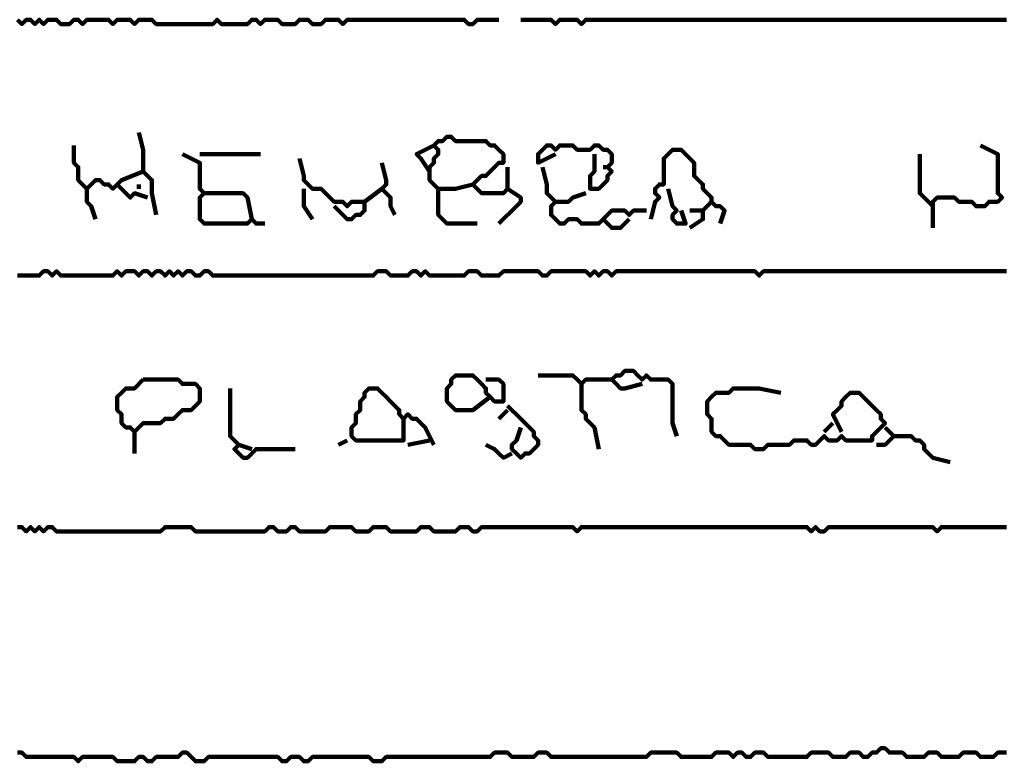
# Model space of a CAD drawing. Header units: metres. Extents: x 1959 to 4131, y 3282 to 4313.
# Tile 185 of 256: x 2408.65 to 2410.74, y 4286.03 to 4287.61. Entities that reach past the tile are written whole.
import ezdxf

# ---------------------------------------------------------------- set-up
doc = ezdxf.new("R2010")
doc.units = ezdxf.units.M
doc.layers.add('P', color=250, linetype='Continuous', lineweight=100)

msp = doc.modelspace()

# ---------------------------------------------------------------- linework, layer by layer
at = {"layer": 'P', "color": 0, "linetype": 'Continuous'}
for points in [[(2408.6414, 4287.6134), (2408.6507, 4287.6041), (2408.6599, 4287.6134), (2408.6691, 4287.6134), (2408.6783, 4287.6041), (2408.6876, 4287.6134), (2408.6968, 4287.6041), (2408.706, 4287.6134), (2408.7153, 4287.6134), (2408.7245, 4287.6134), (2408.7337, 4287.6041), (2408.743, 4287.6041), (2408.7522, 4287.6041), (2408.7614, 4287.6134), (2408.7707, 4287.6134), (2408.7799, 4287.6041), (2408.7891, 4287.6134), (2408.7983, 4287.6134), (2408.8076, 4287.6134), (2408.8168, 4287.6134), (2408.826, 4287.6134), (2408.8353, 4287.6134), (2408.8445, 4287.6041), (2408.8537, 4287.6134), (2408.863, 4287.6134), (2408.8722, 4287.6134), (2408.8814, 4287.6134), (2408.8907, 4287.6041), (2408.8999, 4287.6134), (2408.9091, 4287.6134), (2408.9183, 4287.6134), (2408.9276, 4287.6134), (2408.9368, 4287.6041), (2408.946, 4287.6041), (2408.9553, 4287.6041), (2408.9645, 4287.6041), (2408.9737, 4287.6041), (2408.983, 4287.6041), (2408.9922, 4287.6041), (2409.0014, 4287.6041), (2409.0107, 4287.6041), (2409.0199, 4287.6041), (2409.0291, 4287.6041), (2409.0383, 4287.6041), (2409.0476, 4287.6041), (2409.0568, 4287.6041), (2409.066, 4287.6134), (2409.0753, 4287.6041), (2409.0845, 4287.6041), (2409.0937, 4287.6041), (2409.103, 4287.6041), (2409.1122, 4287.6041), (2409.1214, 4287.6041), (2409.1307, 4287.6041), (2409.1399, 4287.6134), (2409.1491, 4287.6134), (2409.1583, 4287.6041), (2409.1676, 4287.6134), (2409.1768, 4287.6134), (2409.186, 4287.6134), (2409.1953, 4287.6134), (2409.2045, 4287.6041), (2409.2137, 4287.6041), (2409.223, 4287.6041), (2409.2322, 4287.6041), (2409.2414, 4287.6134), (2409.2507, 4287.6134), (2409.2599, 4287.6134), (2409.2691, 4287.6041), (2409.2783, 4287.6041), (2409.2876, 4287.6041), (2409.2968, 4287.6134), (2409.306, 4287.6134), (2409.3153, 4287.6134), (2409.3245, 4287.6134), (2409.3337, 4287.6041), (2409.343, 4287.6134), (2409.3522, 4287.6134), (2409.3614, 4287.6134), (2409.3707, 4287.6134), (2409.3799, 4287.6134), (2409.3891, 4287.6134), (2409.3983, 4287.6134), (2409.4076, 4287.6134), (2409.4168, 4287.6134), (2409.426, 4287.6134), (2409.4353, 4287.6134), (2409.4445, 4287.6134), (2409.4537, 4287.6134), (2409.463, 4287.6134), (2409.4722, 4287.6134), (2409.4814, 4287.6134), (2409.4907, 4287.6134), (2409.4999, 4287.6134), (2409.5091, 4287.6134), (2409.5183, 4287.6134), (2409.5276, 4287.6134), (2409.5368, 4287.6134), (2409.546, 4287.6134), (2409.5553, 4287.6134), (2409.5645, 4287.6134), (2409.5737, 4287.6134), (2409.583, 4287.6134), (2409.5922, 4287.6134), (2409.6014, 4287.6041), (2409.6107, 4287.6041), (2409.6199, 4287.6134), (2409.6291, 4287.6134), (2409.666, 4287.6134)], [(2409.7122, 4287.6134), (2409.7491, 4287.6134), (2409.7583, 4287.6134), (2409.7676, 4287.6134), (2409.7768, 4287.6134), (2409.786, 4287.6041), (2409.7953, 4287.6134), (2409.8045, 4287.6134), (2409.8137, 4287.6134), (2409.823, 4287.6134), (2409.8322, 4287.6134), (2409.8414, 4287.6041), (2409.8507, 4287.6134), (2409.8599, 4287.6134), (2409.8691, 4287.6134), (2409.8783, 4287.6134), (2409.8876, 4287.6134), (2409.8968, 4287.6134), (2409.906, 4287.6134), (2409.9153, 4287.6134), (2409.9245, 4287.6134), (2409.9337, 4287.6134), (2409.943, 4287.6134), (2409.9522, 4287.6134), (2409.9614, 4287.6134), (2409.9707, 4287.6134), (2409.9799, 4287.6134), (2409.9891, 4287.6134), (2409.9983, 4287.6134), (2410.0076, 4287.6134), (2410.0168, 4287.6134), (2410.026, 4287.6134), (2410.0353, 4287.6134), (2410.0445, 4287.6134), (2410.0537, 4287.6134), (2410.063, 4287.6134), (2410.0722, 4287.6134), (2410.0814, 4287.6134), (2410.0907, 4287.6134), (2410.0999, 4287.6134), (2410.1091, 4287.6134), (2410.1183, 4287.6134), (2410.1276, 4287.6134), (2410.1368, 4287.6134), (2410.146, 4287.6134), (2410.1553, 4287.6134), (2410.1645, 4287.6134), (2410.1737, 4287.6134), (2410.183, 4287.6134), (2410.1922, 4287.6134), (2410.2014, 4287.6134), (2410.2107, 4287.6134), (2410.2199, 4287.6134), (2410.2291, 4287.6134), (2410.2383, 4287.6134), (2410.2476, 4287.6134), (2410.2568, 4287.6134), (2410.266, 4287.6134), (2410.2753, 4287.6134), (2410.2845, 4287.6134), (2410.2937, 4287.6134), (2410.303, 4287.6134), (2410.3122, 4287.6134), (2410.3214, 4287.6134), (2410.3307, 4287.6134), (2410.3399, 4287.6134), (2410.3491, 4287.6134), (2410.3583, 4287.6134), (2410.3676, 4287.6134), (2410.3768, 4287.6134), (2410.386, 4287.6134), (2410.3953, 4287.6134), (2410.4045, 4287.6134), (2410.4137, 4287.6134), (2410.423, 4287.6134), (2410.4322, 4287.6134), (2410.4414, 4287.6134), (2410.4507, 4287.6134), (2410.4599, 4287.6134), (2410.4691, 4287.6134), (2410.4783, 4287.6134), (2410.4876, 4287.6134), (2410.4968, 4287.6134), (2410.506, 4287.6134), (2410.5153, 4287.6134), (2410.5245, 4287.6134), (2410.5337, 4287.6134), (2410.543, 4287.6134), (2410.5522, 4287.6134), (2410.5614, 4287.6134), (2410.5707, 4287.6134), (2410.5799, 4287.6134), (2410.5891, 4287.6134), (2410.5983, 4287.6134), (2410.6076, 4287.6134), (2410.6168, 4287.6134), (2410.626, 4287.6134), (2410.6353, 4287.6134), (2410.6445, 4287.6134), (2410.6537, 4287.6134), (2410.663, 4287.6134), (2410.6722, 4287.6134), (2410.6814, 4287.6134), (2410.6907, 4287.6134), (2410.6999, 4287.6134), (2410.7091, 4287.6134), (2410.7183, 4287.6134), (2410.7276, 4287.6134), (2410.7368, 4287.6134), (2410.746, 4287.6134)], [(2408.8999, 4287.3734), (2408.9091, 4287.3364), (2408.9091, 4287.3272), (2408.9091, 4287.318), (2408.9091, 4287.3087), (2408.9091, 4287.2995), (2408.9091, 4287.2903), (2408.9183, 4287.281), (2408.9276, 4287.2718), (2408.9276, 4287.2626), (2408.9276, 4287.2534), (2408.9276, 4287.2441), (2408.9368, 4287.198)], [(2408.7614, 4287.3457), (2408.7614, 4287.3087), (2408.7707, 4287.2995), (2408.7707, 4287.2903), (2408.7707, 4287.281), (2408.7707, 4287.2718), (2408.7799, 4287.2626), (2408.7891, 4287.2534), (2408.7983, 4287.2626), (2408.8076, 4287.2718), (2408.8168, 4287.2718), (2408.826, 4287.2626), (2408.8353, 4287.2626), (2408.8445, 4287.2534), (2408.8537, 4287.2626), (2408.863, 4287.2718), (2408.9091, 4287.2903)], [(2409.5183, 4287.2903), (2409.4999, 4287.318), (2409.4907, 4287.3272), (2409.5276, 4287.3457)], [(2409.6107, 4287.2626), (2409.5737, 4287.2534), (2409.5645, 4287.2534), (2409.5553, 4287.2534), (2409.546, 4287.2534), (2409.5368, 4287.2534), (2409.5276, 4287.2626), (2409.5183, 4287.2718), (2409.5183, 4287.281), (2409.5183, 4287.2903), (2409.5183, 4287.2995), (2409.5276, 4287.3087), (2409.5276, 4287.318), (2409.5368, 4287.3272), (2409.5368, 4287.3364), (2409.5276, 4287.3457), (2409.5368, 4287.3549), (2409.546, 4287.3549), (2409.5553, 4287.3641), (2409.5645, 4287.3641), (2409.5737, 4287.3549), (2409.583, 4287.3549), (2409.5922, 4287.3549), (2409.6014, 4287.3549), (2409.6107, 4287.3549), (2409.6199, 4287.3549), (2409.6291, 4287.3549), (2409.6383, 4287.3549), (2409.6476, 4287.3457), (2409.6568, 4287.3457), (2409.666, 4287.3364), (2409.6753, 4287.3272), (2409.6753, 4287.318), (2409.6753, 4287.3087), (2409.666, 4287.3087), (2409.6568, 4287.2995), (2409.6476, 4287.2903), (2409.6383, 4287.281), (2409.6291, 4287.281), (2409.6199, 4287.2718), (2409.6107, 4287.2626), (2409.6199, 4287.2534), (2409.6291, 4287.2441), (2409.6383, 4287.2441), (2409.6476, 4287.2441), (2409.6568, 4287.2441), (2409.666, 4287.2441), (2409.6753, 4287.2441), (2409.6845, 4287.2534), (2409.6845, 4287.2626), (2409.6845, 4287.2718), (2409.6845, 4287.281), (2409.6845, 4287.2995)], [(2409.786, 4287.3272), (2409.7491, 4287.3087), (2409.7491, 4287.318), (2409.7491, 4287.3272), (2409.7583, 4287.3364), (2409.7676, 4287.3457), (2409.7768, 4287.3457), (2409.786, 4287.3364), (2409.7953, 4287.3457), (2409.8045, 4287.3457), (2409.8137, 4287.3457), (2409.823, 4287.3457), (2409.8322, 4287.3364), (2409.8414, 4287.3364), (2409.8507, 4287.3364), (2409.8599, 4287.3364), (2409.8691, 4287.3457), (2409.8783, 4287.3457), (2409.8876, 4287.3364), (2409.8968, 4287.3364), (2409.906, 4287.3272), (2409.906, 4287.318), (2409.906, 4287.3087), (2409.8968, 4287.2995), (2409.906, 4287.2903), (2409.8968, 4287.281), (2409.8968, 4287.2718), (2409.8876, 4287.2626), (2409.8783, 4287.2534), (2409.8691, 4287.2534), (2409.8599, 4287.2534), (2409.8599, 4287.2626), (2409.8599, 4287.2718), (2409.8599, 4287.281), (2409.8691, 4287.2903), (2409.8691, 4287.2995), (2409.8691, 4287.3272)], [(2410.6907, 4287.3457), (2410.7276, 4287.3272), (2410.7276, 4287.318), (2410.7276, 4287.3087), (2410.7276, 4287.2995), (2410.7276, 4287.2903), (2410.7276, 4287.281), (2410.7276, 4287.2718), (2410.7276, 4287.2626), (2410.7276, 4287.2534), (2410.7276, 4287.2441), (2410.7368, 4287.2349), (2410.7276, 4287.2257), (2410.7183, 4287.2257), (2410.7091, 4287.2257), (2410.6999, 4287.2164), (2410.6907, 4287.2164), (2410.6814, 4287.2164), (2410.6722, 4287.2257), (2410.663, 4287.2257), (2410.6537, 4287.2257), (2410.6445, 4287.2257), (2410.6353, 4287.2349), (2410.626, 4287.2349), (2410.6168, 4287.2349), (2410.6076, 4287.2349), (2410.5983, 4287.2349), (2410.5891, 4287.2257), (2410.5891, 4287.2164), (2410.5891, 4287.2072), (2410.5891, 4287.198), (2410.5891, 4287.1887), (2410.5891, 4287.1703)], [(2408.9922, 4287.3272), (2409.0291, 4287.3087), (2409.0291, 4287.2995), (2409.0291, 4287.2903), (2409.0291, 4287.281), (2409.0291, 4287.2718), (2409.0291, 4287.2626), (2409.0291, 4287.2534), (2409.0383, 4287.2441), (2409.0291, 4287.2349), (2409.0291, 4287.2257), (2409.0291, 4287.2164), (2409.0291, 4287.2072), (2409.0291, 4287.198), (2409.0291, 4287.1887), (2409.0383, 4287.1795), (2409.0476, 4287.1795), (2409.0568, 4287.1795), (2409.066, 4287.1795), (2409.0753, 4287.1795), (2409.0845, 4287.1795), (2409.0937, 4287.1795), (2409.103, 4287.1795), (2409.1122, 4287.1795), (2409.1214, 4287.1795), (2409.1307, 4287.1795), (2409.1399, 4287.1887), (2409.1491, 4287.1795), (2409.1676, 4287.1795)], [(2409.0291, 4287.3272), (2409.066, 4287.3272), (2409.0753, 4287.3272), (2409.0845, 4287.3272), (2409.0937, 4287.3272), (2409.103, 4287.3272), (2409.1122, 4287.3272), (2409.1214, 4287.3272), (2409.1583, 4287.3272)], [(2409.9891, 4287.1887), (2409.9983, 4287.2257), (2410.0076, 4287.2349), (2409.9983, 4287.2441), (2409.9983, 4287.2534), (2410.0076, 4287.2626), (2410.0168, 4287.2626), (2410.0168, 4287.2718), (2410.0168, 4287.281), (2410.0168, 4287.2903), (2410.0168, 4287.2995), (2410.0168, 4287.3087), (2410.0168, 4287.318), (2410.026, 4287.3272), (2410.0353, 4287.3364), (2410.0445, 4287.3364), (2410.0537, 4287.3364), (2410.063, 4287.3272), (2410.0722, 4287.318), (2410.0814, 4287.3087), (2410.0814, 4287.2995), (2410.0814, 4287.2903), (2410.0814, 4287.281), (2410.0907, 4287.2718), (2410.0999, 4287.2626), (2410.0999, 4287.2534), (2410.1091, 4287.2441), (2410.1183, 4287.2349), (2410.1183, 4287.2257), (2410.1276, 4287.2164), (2410.1368, 4287.2164), (2410.146, 4287.2072), (2410.1368, 4287.1795)], [(2410.5614, 4287.3272), (2410.5614, 4287.2903), (2410.5614, 4287.281), (2410.5614, 4287.2718), (2410.5614, 4287.2626), (2410.5614, 4287.2534), (2410.5614, 4287.2441), (2410.5707, 4287.2349), (2410.5891, 4287.2164)], [(2409.2414, 4287.318), (2409.2507, 4287.281), (2409.2507, 4287.2718), (2409.2599, 4287.2626), (2409.2691, 4287.2534), (2409.2783, 4287.2534), (2409.2876, 4287.2534), (2409.2968, 4287.2441), (2409.306, 4287.2349), (2409.3153, 4287.2257), (2409.3245, 4287.2257), (2409.3337, 4287.2257), (2409.343, 4287.2164), (2409.3522, 4287.2257), (2409.3614, 4287.2257), (2409.3707, 4287.2257), (2409.3799, 4287.2257), (2409.3799, 4287.2164), (2409.3799, 4287.2072), (2409.3707, 4287.198), (2409.3614, 4287.198), (2409.3522, 4287.1887), (2409.343, 4287.1887), (2409.3337, 4287.198), (2409.3153, 4287.2164)], [(2409.4168, 4287.3087), (2409.426, 4287.2718), (2409.426, 4287.2626), (2409.4168, 4287.2534), (2409.426, 4287.2441), (2409.4353, 4287.2349), (2409.4353, 4287.2257), (2409.4353, 4287.2164), (2409.4445, 4287.198)], [(2409.7583, 4287.2995), (2409.7676, 4287.2626), (2409.7676, 4287.2534), (2409.7676, 4287.2441), (2409.7768, 4287.2349), (2409.786, 4287.2257), (2409.7768, 4287.2164), (2409.7768, 4287.2072), (2409.7768, 4287.198), (2409.786, 4287.1887), (2409.7953, 4287.1795), (2409.8045, 4287.1795), (2409.8137, 4287.1887), (2409.823, 4287.1887), (2409.8322, 4287.1887), (2409.8414, 4287.1795), (2409.8507, 4287.1795), (2409.8599, 4287.1795), (2409.8691, 4287.1795), (2409.8783, 4287.1795), (2409.8876, 4287.1887), (2409.8968, 4287.198), (2409.906, 4287.2072), (2409.9153, 4287.2072), (2409.9245, 4287.2072), (2409.9337, 4287.2072), (2409.943, 4287.198), (2409.9522, 4287.2072), (2409.9799, 4287.2072)], [(2409.8876, 4287.2995), (2409.8968, 4287.2995)], [(2408.8537, 4287.2626), (2408.8722, 4287.2441), (2408.8814, 4287.2349), (2408.8907, 4287.2441), (2408.9183, 4287.2349)], [(2408.8999, 4287.2626), (2408.8999, 4287.2534)], [(2408.7891, 4287.2534), (2408.7891, 4287.2349), (2408.7891, 4287.2257), (2408.7983, 4287.2164), (2408.8076, 4287.1887)], [(2409.0383, 4287.2441), (2409.0753, 4287.2441), (2409.0845, 4287.2441), (2409.0937, 4287.2441), (2409.103, 4287.2441), (2409.1122, 4287.2441), (2409.1214, 4287.2441), (2409.1307, 4287.2349), (2409.1399, 4287.1887)], [(2409.2507, 4287.2534), (2409.2507, 4287.2349), (2409.2507, 4287.2257), (2409.2507, 4287.2164), (2409.2691, 4287.1887)], [(2409.3799, 4287.2257), (2409.4168, 4287.2534)], [(2409.5368, 4287.2534), (2409.5368, 4287.2164), (2409.5368, 4287.2072), (2409.5368, 4287.198), (2409.546, 4287.1887), (2409.5553, 4287.1795), (2409.5645, 4287.1795), (2409.5737, 4287.1795), (2409.6199, 4287.1795)], [(2409.6845, 4287.2534), (2409.7122, 4287.2349), (2409.7122, 4287.2257), (2409.703, 4287.2164), (2409.666, 4287.1795)], [(2409.786, 4287.2257), (2409.8045, 4287.2257), (2409.8137, 4287.2257), (2409.823, 4287.2349), (2409.8507, 4287.2441)], [(2410.026, 4287.2534), (2410.0353, 4287.2164), (2410.0445, 4287.2072), (2410.0353, 4287.198), (2410.0353, 4287.1887), (2410.0445, 4287.1795), (2410.0537, 4287.1795), (2410.063, 4287.1795), (2410.0537, 4287.2072)], [(2410.1183, 4287.2257), (2410.0999, 4287.2072), (2410.0999, 4287.198), (2410.0999, 4287.1887), (2410.0722, 4287.1703)], [(2410.0722, 4287.2072), (2410.0999, 4287.2072)], [(2409.8876, 4287.1887), (2409.906, 4287.1703), (2409.9153, 4287.1703), (2409.9245, 4287.1703), (2409.943, 4287.1887)], [(2410.746, 4287.078), (2410.7368, 4287.078), (2410.7276, 4287.078), (2410.7183, 4287.078), (2410.7091, 4287.078), (2410.6999, 4287.078), (2410.6907, 4287.078), (2410.6814, 4287.078), (2410.6722, 4287.078), (2410.663, 4287.078), (2410.6537, 4287.078), (2410.6445, 4287.078), (2410.6353, 4287.078), (2410.626, 4287.078), (2410.6168, 4287.078), (2410.6076, 4287.078), (2410.5983, 4287.078), (2410.5891, 4287.078), (2410.5799, 4287.078), (2410.5707, 4287.078), (2410.5614, 4287.078), (2410.5522, 4287.078), (2410.543, 4287.078), (2410.5337, 4287.078), (2410.5245, 4287.078), (2410.5153, 4287.078), (2410.506, 4287.078), (2410.4968, 4287.078), (2410.4876, 4287.078), (2410.4783, 4287.078), (2410.4691, 4287.078), (2410.4599, 4287.078), (2410.4507, 4287.078), (2410.4414, 4287.078), (2410.4322, 4287.078), (2410.423, 4287.078), (2410.4137, 4287.078), (2410.4045, 4287.078), (2410.3953, 4287.078), (2410.386, 4287.078), (2410.3768, 4287.078), (2410.3676, 4287.078), (2410.3583, 4287.078), (2410.3491, 4287.078), (2410.3399, 4287.078), (2410.3307, 4287.078), (2410.3214, 4287.078), (2410.3122, 4287.078), (2410.303, 4287.078), (2410.2937, 4287.078), (2410.2845, 4287.078), (2410.2753, 4287.078), (2410.266, 4287.078), (2410.2568, 4287.078), (2410.2476, 4287.078), (2410.2383, 4287.078), (2410.2291, 4287.078), (2410.2199, 4287.0687), (2410.2107, 4287.078), (2410.2014, 4287.078), (2410.1922, 4287.078), (2410.183, 4287.078), (2410.1737, 4287.078), (2410.1645, 4287.078), (2410.1553, 4287.078), (2410.146, 4287.078), (2410.1368, 4287.078), (2410.1276, 4287.078), (2410.1183, 4287.078), (2410.1091, 4287.078), (2410.0999, 4287.078), (2410.0907, 4287.078), (2410.0814, 4287.078), (2410.0722, 4287.078), (2410.063, 4287.078), (2410.0537, 4287.078), (2410.0445, 4287.078), (2410.0353, 4287.078), (2410.026, 4287.078), (2410.0168, 4287.078), (2410.0076, 4287.078), (2409.9983, 4287.078), (2409.9891, 4287.078), (2409.9799, 4287.078), (2409.9707, 4287.078), (2409.9614, 4287.078), (2409.9522, 4287.078), (2409.943, 4287.078), (2409.9337, 4287.078), (2409.9245, 4287.078), (2409.9153, 4287.078), (2409.906, 4287.0687), (2409.8968, 4287.078), (2409.8876, 4287.078), (2409.8783, 4287.0687), (2409.8691, 4287.078), (2409.8599, 4287.0687), (2409.8507, 4287.078), (2409.8414, 4287.078), (2409.8322, 4287.078), (2409.823, 4287.078), (2409.8137, 4287.078), (2409.8045, 4287.078), (2409.7953, 4287.078), (2409.786, 4287.078), (2409.7768, 4287.078), (2409.7676, 4287.0687), (2409.7583, 4287.0687), (2409.7491, 4287.078), (2409.7399, 4287.078), (2409.7307, 4287.078), (2409.7214, 4287.078), (2409.7122, 4287.078), (2409.703, 4287.078), (2409.6937, 4287.078), (2409.6845, 4287.078), (2409.6753, 4287.078), (2409.666, 4287.0687), (2409.6568, 4287.0687), (2409.6476, 4287.0687), (2409.6383, 4287.0687), (2409.6291, 4287.0687), (2409.6199, 4287.078), (2409.6107, 4287.078), (2409.6014, 4287.078), (2409.5922, 4287.0687), (2409.583, 4287.0687), (2409.5737, 4287.0687), (2409.5645, 4287.0687), (2409.5553, 4287.0687), (2409.546, 4287.0687), (2409.5368, 4287.0687), (2409.5276, 4287.0687), (2409.5183, 4287.0687), (2409.5091, 4287.078), (2409.4999, 4287.0687), (2409.4907, 4287.078), (2409.4814, 4287.078), (2409.4722, 4287.0687), (2409.463, 4287.0687), (2409.4537, 4287.0687), (2409.4445, 4287.0687), (2409.4353, 4287.0687), (2409.426, 4287.078), (2409.4168, 4287.078), (2409.4076, 4287.078), (2409.3983, 4287.0687), (2409.3891, 4287.0687), (2409.3799, 4287.0687), (2409.3707, 4287.0687), (2409.3614, 4287.0687), (2409.3522, 4287.0687), (2409.343, 4287.0687), (2409.3337, 4287.0687), (2409.3245, 4287.0687), (2409.3153, 4287.0687), (2409.306, 4287.0687), (2409.2968, 4287.0687), (2409.2876, 4287.0687), (2409.2783, 4287.0687), (2409.2691, 4287.0687), (2409.2599, 4287.0687), (2409.2507, 4287.0687), (2409.2414, 4287.0687), (2409.2322, 4287.0687), (2409.223, 4287.0687), (2409.2137, 4287.0687), (2409.2045, 4287.0687), (2409.1953, 4287.0687), (2409.186, 4287.0687), (2409.1768, 4287.0687), (2409.1676, 4287.0687), (2409.1583, 4287.0687), (2409.1491, 4287.0687), (2409.1399, 4287.0687), (2409.1307, 4287.0687), (2409.1214, 4287.0687), (2409.1122, 4287.0687), (2409.103, 4287.0687), (2409.0937, 4287.0687), (2409.0845, 4287.0687), (2409.0753, 4287.0687), (2409.066, 4287.0687), (2409.0568, 4287.0687), (2409.0476, 4287.078), (2409.0383, 4287.078), (2409.0291, 4287.0687), (2409.0199, 4287.0687), (2409.0107, 4287.078), (2409.0014, 4287.078), (2408.9922, 4287.0687), (2408.983, 4287.078), (2408.9737, 4287.0687), (2408.9645, 4287.078), (2408.9553, 4287.0687), (2408.946, 4287.078), (2408.9368, 4287.078), (2408.9276, 4287.0687), (2408.9183, 4287.078), (2408.9091, 4287.078), (2408.8999, 4287.0687), (2408.8907, 4287.078), (2408.8814, 4287.078), (2408.8722, 4287.078), (2408.863, 4287.0687), (2408.8537, 4287.078), (2408.8445, 4287.0687), (2408.8353, 4287.0687), (2408.826, 4287.0687), (2408.8168, 4287.0687), (2408.8076, 4287.0687), (2408.7983, 4287.0687), (2408.7891, 4287.0687), (2408.7799, 4287.0687), (2408.7707, 4287.0687), (2408.7614, 4287.0687), (2408.7522, 4287.0687), (2408.743, 4287.0687), (2408.7337, 4287.0687), (2408.7245, 4287.078), (2408.7153, 4287.0687), (2408.706, 4287.078), (2408.6968, 4287.078), (2408.6876, 4287.0687), (2408.6783, 4287.0687), (2408.6691, 4287.0687), (2408.6599, 4287.0687), (2408.6507, 4287.0687), (2408.6414, 4287.0687)], [(2409.9707, 4286.838), (2409.9337, 4286.8287), (2409.9245, 4286.8287), (2409.9153, 4286.838), (2409.906, 4286.8472), (2409.9153, 4286.8564), (2409.9245, 4286.8564), (2409.9337, 4286.8657), (2409.943, 4286.8657), (2409.9522, 4286.8657), (2409.9614, 4286.8564), (2409.9707, 4286.8472), (2409.9799, 4286.8564), (2409.9891, 4286.8472), (2409.9983, 4286.8472), (2410.0076, 4286.8472), (2410.0168, 4286.8472), (2410.026, 4286.8472), (2410.0353, 4286.838), (2410.0353, 4286.8287), (2410.0353, 4286.8195), (2410.0353, 4286.8103), (2410.0353, 4286.801), (2410.0353, 4286.7918), (2410.0353, 4286.7826), (2410.0353, 4286.7734), (2410.0353, 4286.7641), (2410.0353, 4286.7549), (2410.0445, 4286.7272)], [(2408.9091, 4286.8472), (2408.9183, 4286.8472), (2408.9276, 4286.8472), (2408.9368, 4286.8472), (2408.946, 4286.8472), (2408.9553, 4286.8472), (2408.9645, 4286.8472), (2408.9737, 4286.8472), (2408.983, 4286.8472), (2408.9922, 4286.838), (2409.0014, 4286.838), (2409.0107, 4286.838), (2409.0199, 4286.838), (2409.0291, 4286.8287), (2409.0291, 4286.8195), (2409.0291, 4286.8103), (2409.0291, 4286.801), (2409.0199, 4286.7918), (2409.0107, 4286.7826), (2409.0014, 4286.7826), (2408.9922, 4286.7826), (2408.983, 4286.7734), (2408.9737, 4286.7641), (2408.9645, 4286.7641), (2408.9553, 4286.7641), (2408.946, 4286.7549), (2408.9368, 4286.7549), (2408.9276, 4286.7549), (2408.9183, 4286.7549), (2408.9091, 4286.7549), (2408.8999, 4286.7457), (2408.8907, 4286.7364), (2408.8814, 4286.7457), (2408.8722, 4286.7457), (2408.863, 4286.7549), (2408.863, 4286.7641), (2408.863, 4286.7734), (2408.8537, 4286.7826), (2408.8537, 4286.7918), (2408.8537, 4286.801), (2408.8537, 4286.8103), (2408.863, 4286.8195), (2408.8722, 4286.8287), (2408.8814, 4286.8287), (2408.8907, 4286.8287), (2408.9091, 4286.8472)], [(2409.6476, 4286.8103), (2409.6107, 4286.7826), (2409.6014, 4286.7826), (2409.5922, 4286.7826), (2409.583, 4286.7826), (2409.5737, 4286.7826), (2409.5645, 4286.7918), (2409.5553, 4286.801), (2409.5553, 4286.8103), (2409.5553, 4286.8195), (2409.5553, 4286.8287), (2409.5645, 4286.838), (2409.5645, 4286.8472), (2409.5737, 4286.8564), (2409.583, 4286.8564), (2409.5922, 4286.8564), (2409.6014, 4286.8564), (2409.6107, 4286.8564), (2409.6199, 4286.8472), (2409.6291, 4286.838), (2409.6383, 4286.8287), (2409.6383, 4286.8195), (2409.6476, 4286.8103), (2409.6568, 4286.801), (2409.666, 4286.801), (2409.6753, 4286.801), (2409.6753, 4286.8103), (2409.6753, 4286.8195), (2409.6753, 4286.8287), (2409.6753, 4286.838), (2409.666, 4286.8472), (2409.6568, 4286.8472), (2409.6383, 4286.8472)], [(2409.7491, 4286.8564), (2409.786, 4286.8564), (2409.7953, 4286.8564), (2409.8045, 4286.8564), (2409.8137, 4286.8564), (2409.823, 4286.8564), (2409.8322, 4286.8472), (2409.8414, 4286.838), (2409.8507, 4286.8472), (2409.8599, 4286.8472), (2409.8691, 4286.8472), (2409.8783, 4286.8472), (2409.906, 4286.8472)], [(2409.0937, 4286.8287), (2409.0937, 4286.7918), (2409.0937, 4286.7826), (2409.0937, 4286.7734), (2409.0937, 4286.7641), (2409.0937, 4286.7549), (2409.0937, 4286.7457), (2409.0937, 4286.7364), (2409.0937, 4286.7272), (2409.103, 4286.718), (2409.1122, 4286.7087), (2409.103, 4286.6995), (2409.1122, 4286.6903), (2409.1214, 4286.681), (2409.1307, 4286.681), (2409.1399, 4286.6903), (2409.1491, 4286.6995), (2409.1583, 4286.6995), (2409.1676, 4286.6995), (2409.1768, 4286.6995), (2409.186, 4286.6995), (2409.1953, 4286.6995), (2409.2045, 4286.6995), (2409.2137, 4286.6995), (2409.2322, 4286.6995)], [(2409.463, 4286.7641), (2409.463, 4286.7272), (2409.463, 4286.718), (2409.4537, 4286.718), (2409.4445, 4286.718), (2409.4353, 4286.718), (2409.426, 4286.718), (2409.4168, 4286.718), (2409.4076, 4286.718), (2409.3983, 4286.718), (2409.3891, 4286.718), (2409.3799, 4286.718), (2409.3707, 4286.718), (2409.3614, 4286.718), (2409.3522, 4286.7272), (2409.3522, 4286.7364), (2409.3522, 4286.7457), (2409.3614, 4286.7549), (2409.3614, 4286.7641), (2409.3614, 4286.7734), (2409.3707, 4286.7826), (2409.3707, 4286.7918), (2409.3707, 4286.801), (2409.3799, 4286.8103), (2409.3799, 4286.8195), (2409.3891, 4286.8287), (2409.3983, 4286.8287), (2409.4076, 4286.8287), (2409.4168, 4286.8195), (2409.426, 4286.8103), (2409.4353, 4286.801), (2409.4445, 4286.7918), (2409.4537, 4286.7826), (2409.4537, 4286.7734), (2409.463, 4286.7641), (2409.4722, 4286.7734), (2409.4814, 4286.7641), (2409.4907, 4286.7641), (2409.4999, 4286.7549), (2409.5091, 4286.7457), (2409.5276, 4286.7087)], [(2409.8414, 4286.838), (2409.8414, 4286.801), (2409.8414, 4286.7918), (2409.8414, 4286.7826), (2409.8507, 4286.7734), (2409.8507, 4286.7641), (2409.8599, 4286.7549), (2409.8691, 4286.7457), (2409.8783, 4286.6995)], [(2410.3953, 4286.7364), (2410.3768, 4286.7734), (2410.386, 4286.7826), (2410.3953, 4286.7918), (2410.3953, 4286.801), (2410.4045, 4286.8103), (2410.4137, 4286.8195), (2410.423, 4286.8195), (2410.4322, 4286.8195), (2410.4414, 4286.8103), (2410.4507, 4286.801), (2410.4599, 4286.7918), (2410.4691, 4286.7826), (2410.4783, 4286.7734), (2410.4783, 4286.7641), (2410.4876, 4286.7549), (2410.4783, 4286.7457), (2410.4691, 4286.7364), (2410.4599, 4286.7272), (2410.4599, 4286.718), (2410.4507, 4286.718), (2410.4414, 4286.718), (2410.4322, 4286.718), (2410.423, 4286.718), (2410.4137, 4286.718), (2410.4045, 4286.718), (2410.3953, 4286.7272), (2410.386, 4286.718), (2410.3768, 4286.718), (2410.3676, 4286.718), (2410.3583, 4286.7272), (2410.3491, 4286.718), (2410.3399, 4286.7087), (2410.3307, 4286.7087), (2410.3214, 4286.718), (2410.3122, 4286.718), (2410.303, 4286.718), (2410.2937, 4286.718), (2410.2845, 4286.7087), (2410.2753, 4286.7087), (2410.266, 4286.7087), (2410.2568, 4286.7087), (2410.2476, 4286.7087), (2410.2383, 4286.7087), (2410.2291, 4286.6995), (2410.2199, 4286.6995), (2410.2107, 4286.6995), (2410.2014, 4286.7087), (2410.1922, 4286.7087), (2410.183, 4286.7087), (2410.1737, 4286.7087), (2410.1645, 4286.7087), (2410.1553, 4286.7087), (2410.146, 4286.718), (2410.1368, 4286.7272), (2410.1276, 4286.7272), (2410.1183, 4286.7364), (2410.1183, 4286.7457), (2410.1183, 4286.7549), (2410.1183, 4286.7641), (2410.1091, 4286.7734), (2410.1091, 4286.7826), (2410.1091, 4286.7918), (2410.1091, 4286.801), (2410.1183, 4286.8103), (2410.1276, 4286.8195), (2410.1368, 4286.8195), (2410.146, 4286.8195), (2410.1553, 4286.8195), (2410.1645, 4286.8287), (2410.1737, 4286.8287), (2410.183, 4286.8287), (2410.1922, 4286.8287), (2410.2014, 4286.8287), (2410.2107, 4286.8287), (2410.2199, 4286.8287), (2410.266, 4286.8195)], [(2409.6845, 4286.7826), (2409.666, 4286.7641)], [(2409.6845, 4286.7918), (2409.7122, 4286.7641), (2409.7214, 4286.7549), (2409.7307, 4286.7457), (2409.7399, 4286.7364), (2409.7399, 4286.7272), (2409.7491, 4286.718), (2409.7491, 4286.7087), (2409.7399, 4286.6995), (2409.7307, 4286.6903), (2409.7214, 4286.6903), (2409.7122, 4286.681), (2409.703, 4286.6903), (2409.6937, 4286.6995), (2409.6937, 4286.7087), (2409.703, 4286.718), (2409.7122, 4286.7457)], [(2410.3768, 4286.7549), (2410.3583, 4286.7364)], [(2410.4876, 4286.7457), (2410.506, 4286.7272), (2410.4968, 4286.718), (2410.4876, 4286.7087), (2410.4691, 4286.7087)], [(2408.8907, 4286.7364), (2408.8907, 4286.6903)], [(2409.3245, 4286.7087), (2409.343, 4286.718)], [(2409.5183, 4286.718), (2409.4722, 4286.7087)], [(2410.506, 4286.7272), (2410.543, 4286.7272), (2410.5522, 4286.718), (2410.5614, 4286.718), (2410.5707, 4286.7087), (2410.5707, 4286.6995), (2410.5799, 4286.6903), (2410.5891, 4286.681), (2410.626, 4286.6718)], [(2409.1122, 4286.7087), (2409.1399, 4286.6995)], [(2409.6383, 4286.7087), (2409.6568, 4286.6995), (2409.666, 4286.6903), (2409.6753, 4286.681), (2409.6937, 4286.6903)], [(2408.6414, 4286.5334), (2408.6507, 4286.5334), (2408.6599, 4286.5241), (2408.6691, 4286.5334), (2408.6783, 4286.5241), (2408.6876, 4286.5334), (2408.6968, 4286.5241), (2408.706, 4286.5334), (2408.7153, 4286.5334), (2408.7245, 4286.5241), (2408.7337, 4286.5241), (2408.743, 4286.5241), (2408.7522, 4286.5241), (2408.7614, 4286.5241), (2408.7707, 4286.5241), (2408.7799, 4286.5241), (2408.7891, 4286.5241), (2408.7983, 4286.5241), (2408.8076, 4286.5241), (2408.8168, 4286.5241), (2408.826, 4286.5241), (2408.8353, 4286.5241), (2408.8445, 4286.5241), (2408.8537, 4286.5241), (2408.863, 4286.5241), (2408.8722, 4286.5241), (2408.8814, 4286.5241), (2408.8907, 4286.5241), (2408.8999, 4286.5241), (2408.9091, 4286.5241), (2408.9183, 4286.5241), (2408.9276, 4286.5241), (2408.9368, 4286.5241), (2408.946, 4286.5241), (2408.9553, 4286.5334), (2408.9645, 4286.5334), (2408.9737, 4286.5334), (2408.983, 4286.5334), (2408.9922, 4286.5334), (2409.0014, 4286.5334), (2409.0107, 4286.5334), (2409.0199, 4286.5241), (2409.0291, 4286.5241), (2409.0383, 4286.5241), (2409.0476, 4286.5241), (2409.0568, 4286.5241), (2409.066, 4286.5241), (2409.0753, 4286.5241), (2409.0845, 4286.5241), (2409.0937, 4286.5241), (2409.103, 4286.5241), (2409.1122, 4286.5241), (2409.1214, 4286.5241), (2409.1307, 4286.5241), (2409.1399, 4286.5241), (2409.1491, 4286.5241), (2409.1583, 4286.5241), (2409.1676, 4286.5241), (2409.1768, 4286.5334), (2409.186, 4286.5334), (2409.1953, 4286.5241), (2409.2045, 4286.5241), (2409.2137, 4286.5241), (2409.223, 4286.5334), (2409.2322, 4286.5334), (2409.2414, 4286.5241), (2409.2507, 4286.5241), (2409.2599, 4286.5241), (2409.2691, 4286.5241), (2409.2783, 4286.5241), (2409.2876, 4286.5241), (2409.2968, 4286.5241), (2409.306, 4286.5334), (2409.3153, 4286.5334), (2409.3245, 4286.5334), (2409.3337, 4286.5334), (2409.343, 4286.5334), (2409.3522, 4286.5334), (2409.3614, 4286.5241), (2409.3707, 4286.5241), (2409.3799, 4286.5241), (2409.3891, 4286.5241), (2409.3983, 4286.5334), (2409.4076, 4286.5334), (2409.4168, 4286.5334), (2409.426, 4286.5334), (2409.4353, 4286.5241), (2409.4445, 4286.5241), (2409.4537, 4286.5241), (2409.463, 4286.5241), (2409.4722, 4286.5241), (2409.4814, 4286.5241), (2409.4907, 4286.5241), (2409.4999, 4286.5334), (2409.5091, 4286.5334), (2409.5183, 4286.5334), (2409.5276, 4286.5241), (2409.5368, 4286.5241), (2409.546, 4286.5241), (2409.5553, 4286.5241), (2409.5645, 4286.5241), (2409.5737, 4286.5241), (2409.583, 4286.5334), (2409.5922, 4286.5334), (2409.6014, 4286.5334), (2409.6107, 4286.5241), (2409.6199, 4286.5241), (2409.6291, 4286.5334), (2409.6383, 4286.5334), (2409.6476, 4286.5334), (2409.6568, 4286.5334), (2409.666, 4286.5334), (2409.6753, 4286.5334), (2409.6845, 4286.5334), (2409.6937, 4286.5334), (2409.703, 4286.5334), (2409.7122, 4286.5334), (2409.7214, 4286.5334), (2409.7307, 4286.5334), (2409.7399, 4286.5334), (2409.7491, 4286.5334), (2409.7583, 4286.5334), (2409.7676, 4286.5334), (2409.7768, 4286.5334), (2409.786, 4286.5334), (2409.7953, 4286.5334), (2409.8045, 4286.5334), (2409.8137, 4286.5334), (2409.823, 4286.5334), (2409.8322, 4286.5241), (2409.8414, 4286.5334), (2409.8507, 4286.5334), (2409.8599, 4286.5334), (2409.8691, 4286.5334), (2409.8783, 4286.5334), (2409.8876, 4286.5334), (2409.8968, 4286.5334), (2409.906, 4286.5334), (2409.9153, 4286.5334), (2409.9245, 4286.5334), (2409.9337, 4286.5334), (2409.943, 4286.5334), (2409.9522, 4286.5334), (2409.9614, 4286.5334), (2409.9707, 4286.5334), (2409.9799, 4286.5334), (2409.9891, 4286.5334), (2409.9983, 4286.5334), (2410.0076, 4286.5334), (2410.0168, 4286.5334), (2410.026, 4286.5334), (2410.0353, 4286.5334), (2410.0445, 4286.5334), (2410.0537, 4286.5334), (2410.063, 4286.5334), (2410.0722, 4286.5334), (2410.0814, 4286.5334), (2410.0907, 4286.5334), (2410.0999, 4286.5334), (2410.1091, 4286.5334), (2410.1183, 4286.5334), (2410.1276, 4286.5334), (2410.1368, 4286.5334), (2410.146, 4286.5334), (2410.1553, 4286.5334), (2410.1645, 4286.5334), (2410.1737, 4286.5334), (2410.183, 4286.5334), (2410.1922, 4286.5334), (2410.2014, 4286.5334), (2410.2107, 4286.5334), (2410.2199, 4286.5334), (2410.2291, 4286.5334), (2410.2383, 4286.5334), (2410.2476, 4286.5334), (2410.2568, 4286.5334), (2410.266, 4286.5334), (2410.2753, 4286.5334), (2410.2845, 4286.5334), (2410.2937, 4286.5334), (2410.303, 4286.5334), (2410.3122, 4286.5334), (2410.3214, 4286.5334), (2410.3307, 4286.5241), (2410.3399, 4286.5334), (2410.3491, 4286.5241), (2410.3583, 4286.5241), (2410.3676, 4286.5334), (2410.3768, 4286.5334), (2410.386, 4286.5334), (2410.3953, 4286.5334), (2410.4045, 4286.5334), (2410.4137, 4286.5334), (2410.423, 4286.5334), (2410.4322, 4286.5334), (2410.4414, 4286.5334), (2410.4507, 4286.5334), (2410.4599, 4286.5334), (2410.4691, 4286.5334), (2410.4783, 4286.5334), (2410.4876, 4286.5334), (2410.4968, 4286.5334), (2410.506, 4286.5334), (2410.5153, 4286.5334), (2410.5245, 4286.5334), (2410.5337, 4286.5334), (2410.543, 4286.5334), (2410.5522, 4286.5334), (2410.5614, 4286.5334), (2410.5707, 4286.5334), (2410.5799, 4286.5334), (2410.5891, 4286.5334), (2410.5983, 4286.5241), (2410.6076, 4286.5334), (2410.6168, 4286.5334), (2410.626, 4286.5334), (2410.6353, 4286.5334), (2410.6445, 4286.5334), (2410.6537, 4286.5334), (2410.663, 4286.5334), (2410.6722, 4286.5334), (2410.6814, 4286.5334), (2410.6907, 4286.5334), (2410.6999, 4286.5334), (2410.7091, 4286.5334), (2410.7183, 4286.5334), (2410.7276, 4286.5334), (2410.7368, 4286.5334), (2410.746, 4286.5334)], [(2408.6414, 4286.0534), (2408.6507, 4286.0534), (2408.6599, 4286.0441), (2408.6691, 4286.0441), (2408.6783, 4286.0441), (2408.6876, 4286.0441), (2408.6968, 4286.0441), (2408.706, 4286.0441), (2408.7153, 4286.0441), (2408.7245, 4286.0441), (2408.7337, 4286.0441), (2408.743, 4286.0441), (2408.7522, 4286.0441), (2408.7614, 4286.0441), (2408.7707, 4286.0349), (2408.7799, 4286.0441), (2408.7891, 4286.0441), (2408.7983, 4286.0441), (2408.8076, 4286.0441), (2408.8168, 4286.0441), (2408.826, 4286.0441), (2408.8353, 4286.0441), (2408.8445, 4286.0441), (2408.8537, 4286.0349), (2408.863, 4286.0349), (2408.8722, 4286.0349), (2408.8814, 4286.0349), (2408.8907, 4286.0349), (2408.8999, 4286.0441), (2408.9091, 4286.0441), (2408.9183, 4286.0349), (2408.9276, 4286.0349), (2408.9368, 4286.0441), (2408.946, 4286.0441), (2408.9553, 4286.0441), (2408.9645, 4286.0441), (2408.9737, 4286.0441), (2408.983, 4286.0441), (2408.9922, 4286.0534), (2409.0014, 4286.0534), (2409.0107, 4286.0441), (2409.0199, 4286.0349), (2409.0291, 4286.0349), (2409.0383, 4286.0349), (2409.0476, 4286.0441), (2409.0568, 4286.0441), (2409.066, 4286.0441), (2409.0753, 4286.0441), (2409.0845, 4286.0441), (2409.0937, 4286.0441), (2409.103, 4286.0441), (2409.1122, 4286.0441), (2409.1214, 4286.0441), (2409.1307, 4286.0441), (2409.1399, 4286.0441), (2409.1491, 4286.0441), (2409.1583, 4286.0441), (2409.1676, 4286.0441), (2409.1768, 4286.0441), (2409.186, 4286.0441), (2409.1953, 4286.0441), (2409.2045, 4286.0349), (2409.2137, 4286.0349), (2409.223, 4286.0441), (2409.2322, 4286.0441), (2409.2414, 4286.0441), (2409.2507, 4286.0349), (2409.2599, 4286.0349), (2409.2691, 4286.0441), (2409.2783, 4286.0441), (2409.2876, 4286.0441), (2409.2968, 4286.0441), (2409.306, 4286.0441), (2409.3153, 4286.0441), (2409.3245, 4286.0441), (2409.3337, 4286.0441), (2409.343, 4286.0441), (2409.3522, 4286.0441), (2409.3614, 4286.0441), (2409.3707, 4286.0441), (2409.3799, 4286.0441), (2409.3891, 4286.0441), (2409.3983, 4286.0349), (2409.4076, 4286.0349), (2409.4168, 4286.0349), (2409.426, 4286.0441), (2409.4353, 4286.0441), (2409.4445, 4286.0441), (2409.4537, 4286.0441), (2409.463, 4286.0441), (2409.4722, 4286.0441), (2409.4814, 4286.0441), (2409.4907, 4286.0441), (2409.4999, 4286.0441), (2409.5091, 4286.0441), (2409.5183, 4286.0441), (2409.5276, 4286.0441), (2409.5368, 4286.0441), (2409.546, 4286.0441), (2409.5553, 4286.0441), (2409.5645, 4286.0441), (2409.5737, 4286.0441), (2409.583, 4286.0441), (2409.5922, 4286.0441), (2409.6014, 4286.0441), (2409.6107, 4286.0441), (2409.6199, 4286.0441), (2409.6291, 4286.0441), (2409.6383, 4286.0441), (2409.6476, 4286.0441), (2409.6568, 4286.0534), (2409.666, 4286.0534), (2409.6753, 4286.0534), (2409.6845, 4286.0534), (2409.6937, 4286.0441), (2409.703, 4286.0441), (2409.7122, 4286.0441), (2409.7214, 4286.0441), (2409.7307, 4286.0441), (2409.7399, 4286.0441), (2409.7491, 4286.0534), (2409.7583, 4286.0534), (2409.7676, 4286.0534), (2409.7768, 4286.0441), (2409.786, 4286.0441), (2409.7953, 4286.0441), (2409.8045, 4286.0441), (2409.8137, 4286.0441), (2409.823, 4286.0441), (2409.8322, 4286.0441), (2409.8414, 4286.0441), (2409.8507, 4286.0441), (2409.8599, 4286.0441), (2409.8691, 4286.0441), (2409.8783, 4286.0441), (2409.8876, 4286.0441), (2409.8968, 4286.0441), (2409.906, 4286.0441), (2409.9153, 4286.0441), (2409.9245, 4286.0441), (2409.9337, 4286.0441), (2409.943, 4286.0441), (2409.9522, 4286.0441), (2409.9614, 4286.0441), (2409.9707, 4286.0441), (2409.9799, 4286.0441), (2409.9891, 4286.0534), (2409.9983, 4286.0534), (2410.0076, 4286.0534), (2410.0168, 4286.0534), (2410.026, 4286.0534), (2410.0353, 4286.0534), (2410.0445, 4286.0534), (2410.0537, 4286.0441), (2410.063, 4286.0441), (2410.0722, 4286.0441), (2410.0814, 4286.0441), (2410.0907, 4286.0441), (2410.0999, 4286.0441), (2410.1091, 4286.0441), (2410.1183, 4286.0441), (2410.1276, 4286.0534), (2410.1368, 4286.0534), (2410.146, 4286.0534), (2410.1553, 4286.0534), (2410.1645, 4286.0441), (2410.1737, 4286.0534), (2410.183, 4286.0534), (2410.1922, 4286.0441), (2410.2014, 4286.0441), (2410.2107, 4286.0534), (2410.2199, 4286.0534), (2410.2291, 4286.0534), (2410.2383, 4286.0441), (2410.2476, 4286.0441), (2410.2568, 4286.0441), (2410.266, 4286.0441), (2410.2753, 4286.0441), (2410.2845, 4286.0441), (2410.2937, 4286.0441), (2410.303, 4286.0441), (2410.3122, 4286.0441), (2410.3214, 4286.0441), (2410.3307, 4286.0534), (2410.3399, 4286.0534), (2410.3491, 4286.0534), (2410.3583, 4286.0534), (2410.3676, 4286.0534), (2410.3768, 4286.0441), (2410.386, 4286.0441), (2410.3953, 4286.0441), (2410.4045, 4286.0441), (2410.4137, 4286.0534), (2410.423, 4286.0534), (2410.4322, 4286.0534), (2410.4414, 4286.0441), (2410.4507, 4286.0441), (2410.4599, 4286.0534), (2410.4691, 4286.0534), (2410.4783, 4286.0626), (2410.4876, 4286.0626), (2410.4968, 4286.0534), (2410.506, 4286.0534), (2410.5153, 4286.0534), (2410.5245, 4286.0534), (2410.5337, 4286.0441), (2410.543, 4286.0441), (2410.5522, 4286.0441), (2410.5614, 4286.0441), (2410.5707, 4286.0441), (2410.5799, 4286.0534), (2410.5891, 4286.0534), (2410.5983, 4286.0534), (2410.6076, 4286.0441), (2410.6168, 4286.0441), (2410.626, 4286.0441), (2410.6353, 4286.0441), (2410.6445, 4286.0441), (2410.6537, 4286.0534), (2410.663, 4286.0534), (2410.6722, 4286.0534), (2410.6814, 4286.0534), (2410.6907, 4286.0441), (2410.6999, 4286.0441), (2410.7091, 4286.0441), (2410.7183, 4286.0441), (2410.7276, 4286.0534), (2410.7368, 4286.0534), (2410.746, 4286.0534)]]:
    msp.add_lwpolyline(points, dxfattribs=at)

doc.saveas('drawing.dxf')
